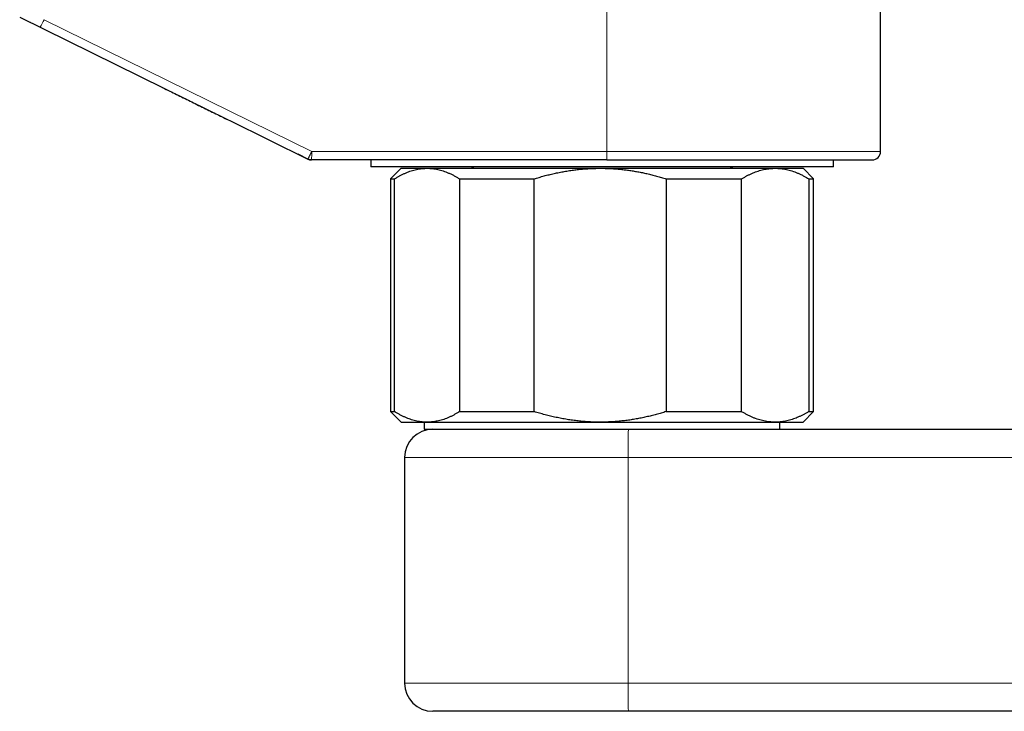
# Model space of a CAD drawing. Header units: millimetres. Extents: x 8 to 736, y 12 to 488.
# Tile 54 of 59: x 580 to 649, y 354 to 403. Entities that reach past the tile are written whole.
import ezdxf

# ---------------------------------------------------------------- set-up
doc = ezdxf.new("R2010")
doc.units = ezdxf.units.MM

msp = doc.modelspace()

# ---------------------------------------------------------------- linework, layer by layer
at = {"color": 7, "linetype": 'Continuous', "lineweight": 30}
for p, q in [((640.673, 393.938), (640.673, 419.67)), ((579.631, 403.453), (589.844, 398.427)), ((594.522, 396.126), (600.06, 393.399)), ((600.06, 393.399), (599.371, 393.738)), ((621.257, 393.338), (600.325, 393.338)), ((604.523, 393.338), (604.523, 392.838)), ((637.323, 392.838), (637.323, 393.338)), ((604.595, 392.838), (604.523, 392.838)), ((637.323, 392.838), (604.595, 392.838)), ((606.673, 392.746), (605.923, 391.996)), ((606.673, 392.746), (608.515, 392.746)), ((608.515, 392.746), (620.788, 392.746)), ((620.788, 392.746), (633.195, 392.746)), ((633.195, 392.746), (635.173, 392.746)), ((635.923, 391.996), (635.173, 392.746)), ((605.923, 391.996), (605.923, 375.496)), ((605.923, 391.996), (606.212, 391.996)), ((606.212, 375.496), (606.212, 391.996)), ((610.818, 391.996), (616.104, 391.996)), ((610.818, 391.996), (610.818, 375.496)), ((616.104, 375.496), (616.104, 391.996)), ((625.471, 391.996), (625.471, 375.496)), ((625.471, 391.996), (630.815, 391.996)), ((630.815, 375.496), (630.815, 391.996)), ((635.576, 391.996), (635.576, 375.496)), ((635.576, 391.996), (635.923, 391.996)), ((635.923, 375.496), (635.923, 391.996)), ((605.923, 375.496), (606.673, 374.746)), ((605.923, 375.496), (606.212, 375.496)), ((610.818, 375.496), (616.104, 375.496)), ((625.471, 375.496), (630.815, 375.496)), ((635.173, 374.746), (635.923, 375.496)), ((635.576, 375.496), (635.923, 375.496)), ((606.673, 374.746), (608.515, 374.746)), ((608.31, 374.746), (608.31, 374.246)), ((608.31, 374.246), (612.605, 374.246)), ((608.515, 374.746), (620.788, 374.746)), ((612.605, 374.246), (622.79, 374.246)), ((620.788, 374.746), (633.195, 374.746)), ((622.79, 374.246), (705.405, 374.246)), ((633.195, 374.746), (635.173, 374.746)), ((633.536, 374.246), (633.536, 374.746)), ((606.923, 372.246), (606.923, 356.246)), ((622.79, 354.246), (608.923, 354.246)), ((706.917, 354.246), (622.79, 354.246))]:
    msp.add_line(p, q, dxfattribs=at)
at = {"color": 252, "linetype": 'Continuous', "lineweight": 0}
for p, q in [((621.267, 418.305), (621.267, 393.938)), ((600.335, 393.938), (581.357, 403.281)), ((581.082, 402.743), (594.522, 396.126)), ((600.335, 393.938), (621.267, 393.938)), ((621.267, 393.938), (640.673, 393.938)), ((622.771, 372.246), (606.923, 372.246)), ((622.771, 356.246), (622.771, 372.246)), ((705.386, 372.246), (622.771, 372.246)), ((606.923, 356.246), (622.771, 356.246)), ((622.771, 356.246), (706.898, 356.246))]:
    msp.add_line(p, q, dxfattribs=at)
for centre, radius, start, end in [((572.593, 407.427), 9.695, 331.11017, 334.68454), ((591.733, 393.788), 8.604, 357.00167, 0.99863), ((612.665, 393.788), 8.604, 357.00167, 0.99863), ((675.051, 372.751), 52.282, 178.36084, 180.55285), ((676.004, 355.751), 53.235, 179.46676, 181.61954)]:
    msp.add_arc(centre, radius, start, end, dxfattribs=at)
at = {"color": 7, "linetype": 'Continuous', "lineweight": 30}
for centre, radius, start, end in [((640.073, 393.938), 0.6, 270, 0), ((611.623, 392.538), 0.3, 44.06692, 90), ((630.223, 392.538), 0.3, 90, 135.93308), ((608.923, 372.246), 2, 90, 180), ((608.923, 356.246), 2, 180, 270)]:
    msp.add_arc(centre, radius, start, end, dxfattribs=at)
at = {"color": 252, "linetype": 'Continuous', "lineweight": 0}
for points, knots in [([(579.669, 403.439), (579.734, 403.407), (579.865, 403.342), (580.065, 403.244), (580.265, 403.145), (580.467, 403.046), (580.671, 402.945), (580.876, 402.845), (581.013, 402.777), (581.082, 402.743)], [0, 0, 0, 0, 0.1434477, 0.2863052, 0.4288216, 0.5712335, 0.7137639, 0.8566215, 1, 1, 1, 1]), ([(600.06, 393.399), (600.06, 393.4), (600.061, 393.4), (600.065, 393.407), (600.072, 393.418), (600.081, 393.435), (600.093, 393.458), (600.107, 393.483), (600.12, 393.508), (600.132, 393.532), (600.142, 393.551), (600.149, 393.566), (600.155, 393.576), (600.16, 393.587), (600.165, 393.597), (600.171, 393.607), (600.178, 393.622), (600.187, 393.64), (600.201, 393.667), (600.216, 393.697), (600.23, 393.726), (600.241, 393.748), (600.25, 393.765), (600.258, 393.781), (600.265, 393.796), (600.272, 393.809), (600.278, 393.821), (600.284, 393.834), (600.291, 393.847), (600.298, 393.862), (600.304, 393.874), (600.31, 393.887), (600.316, 393.899), (600.322, 393.911), (600.327, 393.92), (600.33, 393.927), (600.332, 393.933), (600.334, 393.936), (600.335, 393.938)], [0, 0, 0, 0, 0.059031, 0.114905, 0.167623, 0.240757, 0.306792, 0.365726, 0.417557, 0.462284, 0.499905, 0.517198, 0.534026, 0.550387, 0.566282, 0.581712, 0.596675, 0.630099, 0.660935, 0.709552, 0.749917, 0.772854, 0.794079, 0.813589, 0.831386, 0.847469, 0.861838, 0.874493, 0.893378, 0.911119, 0.925981, 0.937964, 0.956206, 0.969359, 0.980487, 0.988351, 0.99374, 1, 1, 1, 1])]:
    msp.add_open_spline(points, degree=3, knots=knots, dxfattribs=at)
at = {"color": 7, "linetype": 'Continuous', "lineweight": 30}
for points, knots in [([(589.782, 398.458), (590.103, 398.299), (590.746, 397.983), (591.714, 397.507), (592.682, 397.031), (593.617, 396.571), (594.231, 396.269), (594.522, 396.126)], [0, 0, 0, 0, 0.204864, 0.409324, 0.613374, 0.817007, 1, 1, 1, 1]), ([(621.257, 393.338), (621.402, 393.338), (621.693, 393.338), (622.128, 393.338), (622.562, 393.338), (622.995, 393.338), (623.377, 393.338), (623.708, 393.338), (623.99, 393.338), (624.271, 393.338), (624.555, 393.338), (624.843, 393.338), (625.187, 393.338), (625.585, 393.338), (626.031, 393.338), (626.475, 393.338), (626.915, 393.338), (627.351, 393.338), (627.785, 393.338), (628.154, 393.338), (628.461, 393.338), (628.707, 393.338), (628.951, 393.338), (629.193, 393.338), (629.434, 393.338), (629.673, 393.338), (629.909, 393.338), (630.189, 393.338), (630.511, 393.338), (630.873, 393.338), (631.23, 393.338), (631.567, 393.338), (631.884, 393.338), (632.181, 393.338), (632.474, 393.338), (632.762, 393.338), (633.046, 393.338), (633.342, 393.338), (633.649, 393.338), (633.966, 393.338), (634.278, 393.338), (634.585, 393.338), (634.886, 393.338), (635.182, 393.338), (635.47, 393.338), (635.75, 393.338), (636.021, 393.338), (636.283, 393.338), (636.535, 393.338), (636.78, 393.338), (636.995, 393.338), (637.181, 393.338), (637.341, 393.338), (637.496, 393.338), (637.647, 393.338), (637.794, 393.338), (637.937, 393.338), (638.092, 393.338), (638.258, 393.338), (638.432, 393.338), (638.599, 393.338), (638.731, 393.338), (638.833, 393.338), (638.908, 393.338), (638.981, 393.338), (639.051, 393.338), (639.12, 393.338), (639.198, 393.338), (639.285, 393.338), (639.378, 393.338), (639.462, 393.338), (639.538, 393.338), (639.607, 393.338), (639.67, 393.338), (639.729, 393.338), (639.783, 393.338), (639.839, 393.338), (639.896, 393.338), (639.95, 393.338), (639.995, 393.338), (640.03, 393.338), (640.054, 393.338), (640.07, 393.338), (640.072, 393.338), (640.073, 393.338)], [0, 0, 0, 0, 0.014665, 0.029306, 0.043932, 0.058549, 0.073166, 0.082741, 0.09232, 0.101907, 0.111503, 0.121371, 0.131538, 0.147075, 0.162593, 0.178101, 0.193607, 0.209121, 0.224652, 0.240209, 0.249234, 0.258249, 0.267254, 0.276251, 0.285242, 0.29423, 0.303214, 0.312199, 0.32632, 0.340451, 0.354598, 0.368769, 0.381051, 0.393314, 0.405561, 0.417797, 0.430027, 0.442254, 0.456667, 0.471091, 0.485533, 0.5, 0.514736, 0.529445, 0.544135, 0.558812, 0.573484, 0.587898, 0.602322, 0.616764, 0.63123, 0.641544, 0.651844, 0.662132, 0.672411, 0.682683, 0.692952, 0.70322, 0.717341, 0.731472, 0.745619, 0.75979, 0.767042, 0.774287, 0.781525, 0.788758, 0.795987, 0.803212, 0.814561, 0.825907, 0.837254, 0.847389, 0.85753, 0.867679, 0.877839, 0.887751, 0.897352, 0.912027, 0.926686, 0.941337, 0.955985, 0.97064, 0.985309, 1, 1, 1, 1]), ([(606.212, 391.996), (606.271, 392.033), (606.39, 392.107), (606.57, 392.209), (606.751, 392.303), (606.933, 392.389), (607.116, 392.467), (607.3, 392.536), (607.485, 392.595), (607.671, 392.645), (607.861, 392.686), (608.054, 392.717), (608.247, 392.738), (608.401, 392.746), (608.49, 392.746), (608.515, 392.746)], [0, 0, 0, 0, 0.079717, 0.159452, 0.2391845, 0.3188982, 0.3990158, 0.479133, 0.5585213, 0.6379093, 0.7205004, 0.8031219, 0.8857422, 0.9683318, 1, 1, 1, 1]), ([(608.515, 392.746), (608.579, 392.745), (608.707, 392.743), (608.899, 392.727), (609.091, 392.7), (609.283, 392.663), (609.475, 392.615), (609.666, 392.557), (609.855, 392.49), (610.045, 392.412), (610.238, 392.324), (610.432, 392.224), (610.626, 392.116), (610.754, 392.036), (610.818, 391.996)], [0, 0, 0, 0, 0.082113, 0.164256, 0.2464, 0.328514, 0.41124, 0.493966, 0.57546, 0.656954, 0.742702, 0.828473, 0.914248, 1, 1, 1, 1]), ([(616.104, 391.996), (616.221, 392.032), (616.454, 392.104), (616.807, 392.202), (617.162, 392.294), (617.52, 392.378), (617.882, 392.455), (618.246, 392.523), (618.612, 392.583), (618.981, 392.634), (619.352, 392.676), (619.725, 392.708), (620.099, 392.731), (620.453, 392.744), (620.683, 392.746), (620.788, 392.746)], [0, 0, 0, 0, 0.076895, 0.153791, 0.230815, 0.307839, 0.385706, 0.463593, 0.541479, 0.619343, 0.697962, 0.776608, 0.855252, 0.93387, 1, 1, 1, 1]), ([(620.788, 392.746), (620.902, 392.746), (621.13, 392.744), (621.472, 392.731), (621.814, 392.711), (622.15, 392.683), (622.48, 392.647), (622.803, 392.606), (623.128, 392.557), (623.453, 392.501), (623.777, 392.437), (624.109, 392.366), (624.446, 392.285), (624.79, 392.196), (625.132, 392.1), (625.358, 392.031), (625.471, 391.996)], [0, 0, 0, 0, 0.071868, 0.143755, 0.215644, 0.287512, 0.356104, 0.424705, 0.493297, 0.562788, 0.632287, 0.701778, 0.776325, 0.850887, 0.925451, 1, 1, 1, 1]), ([(630.815, 391.996), (630.875, 392.032), (630.993, 392.104), (631.173, 392.202), (631.353, 392.294), (631.535, 392.378), (631.717, 392.454), (631.901, 392.522), (632.084, 392.581), (632.27, 392.632), (632.459, 392.675), (632.651, 392.708), (632.843, 392.731), (633.025, 392.744), (633.142, 392.746), (633.195, 392.746)], [0, 0, 0, 0, 0.076953, 0.153922, 0.230889, 0.307839, 0.38515, 0.462461, 0.539119, 0.615777, 0.695287, 0.774825, 0.854361, 0.93387, 1, 1, 1, 1]), ([(633.195, 392.746), (633.262, 392.745), (633.394, 392.743), (633.593, 392.727), (633.791, 392.7), (633.989, 392.663), (634.188, 392.615), (634.385, 392.557), (634.58, 392.49), (634.777, 392.412), (634.976, 392.324), (635.177, 392.224), (635.377, 392.116), (635.51, 392.036), (635.576, 391.996)], [0, 0, 0, 0, 0.082113, 0.164256, 0.2464, 0.328514, 0.41124, 0.493966, 0.57546, 0.656954, 0.742702, 0.828473, 0.914248, 1, 1, 1, 1]), ([(608.515, 374.746), (608.49, 374.747), (608.403, 374.747), (608.254, 374.755), (608.068, 374.774), (607.882, 374.803), (607.696, 374.842), (607.511, 374.89), (607.326, 374.948), (607.143, 375.015), (606.959, 375.092), (606.772, 375.179), (606.584, 375.276), (606.397, 375.381), (606.273, 375.458), (606.212, 375.496)], [0, 0, 0, 0, 0.031668, 0.111262, 0.190884, 0.270507, 0.350102, 0.430251, 0.5104, 0.589434, 0.668468, 0.751338, 0.83423, 0.917125, 1, 1, 1, 1]), ([(610.818, 375.496), (610.757, 375.458), (610.634, 375.382), (610.448, 375.277), (610.262, 375.181), (610.074, 375.093), (609.884, 375.014), (609.694, 374.945), (609.504, 374.886), (609.324, 374.84), (609.154, 374.804), (608.995, 374.779), (608.835, 374.76), (608.675, 374.749), (608.568, 374.747), (608.515, 374.746)], [0, 0, 0, 0, 0.082249, 0.164518, 0.246783, 0.329028, 0.41172, 0.494411, 0.576298, 0.658185, 0.726531, 0.794903, 0.863284, 0.931655, 1, 1, 1, 1]), ([(620.788, 374.746), (620.657, 374.747), (620.397, 374.749), (620.006, 374.766), (619.615, 374.793), (619.225, 374.83), (618.833, 374.878), (618.441, 374.937), (618.048, 375.006), (617.657, 375.085), (617.267, 375.173), (616.877, 375.272), (616.489, 375.379), (616.232, 375.457), (616.104, 375.496)], [0, 0, 0, 0, 0.082007, 0.164014, 0.246408, 0.328817, 0.411212, 0.494975, 0.578766, 0.662559, 0.746327, 0.83088, 0.915445, 1, 1, 1, 1]), ([(625.471, 375.496), (625.354, 375.461), (625.121, 375.389), (624.767, 375.29), (624.412, 375.199), (624.055, 375.115), (623.696, 375.039), (623.336, 374.971), (622.972, 374.911), (622.604, 374.86), (622.232, 374.818), (621.858, 374.785), (621.482, 374.762), (621.124, 374.749), (620.893, 374.747), (620.788, 374.746)], [0, 0, 0, 0, 0.077011, 0.154049, 0.231092, 0.308123, 0.385129, 0.462113, 0.539097, 0.617597, 0.696109, 0.774608, 0.854239, 0.93387, 1, 1, 1, 1]), ([(633.195, 374.746), (633.129, 374.747), (632.997, 374.75), (632.798, 374.766), (632.6, 374.793), (632.402, 374.83), (632.203, 374.878), (632.006, 374.936), (631.811, 375.003), (631.614, 375.08), (631.415, 375.169), (631.214, 375.269), (631.014, 375.377), (630.881, 375.457), (630.815, 375.496)], [0, 0, 0, 0, 0.082113, 0.164256, 0.2464, 0.328514, 0.41124, 0.493966, 0.57546, 0.656954, 0.742702, 0.828473, 0.914248, 1, 1, 1, 1]), ([(635.576, 375.496), (635.516, 375.461), (635.398, 375.389), (635.218, 375.291), (635.038, 375.199), (634.856, 375.115), (634.674, 375.039), (634.49, 374.971), (634.307, 374.912), (634.121, 374.861), (633.932, 374.818), (633.74, 374.785), (633.548, 374.762), (633.366, 374.749), (633.249, 374.747), (633.195, 374.746)], [0, 0, 0, 0, 0.076953, 0.153922, 0.230889, 0.307839, 0.38515, 0.462461, 0.539119, 0.615777, 0.695287, 0.774825, 0.854361, 0.93387, 1, 1, 1, 1])]:
    msp.add_open_spline(points, degree=3, knots=knots, dxfattribs=at)
for points in [[(600.325, 393.338), (600.302, 393.338), (600.256, 393.34), (600.189, 393.352), (600.122, 393.371), (600.081, 393.39), (600.06, 393.399)], [(600.06, 393.399), (600.081, 393.39), (600.122, 393.371), (600.189, 393.352), (600.256, 393.34), (600.302, 393.338), (600.325, 393.338)]]:
    msp.add_open_spline(points, degree=3, dxfattribs=at)

doc.saveas('drawing.dxf')
